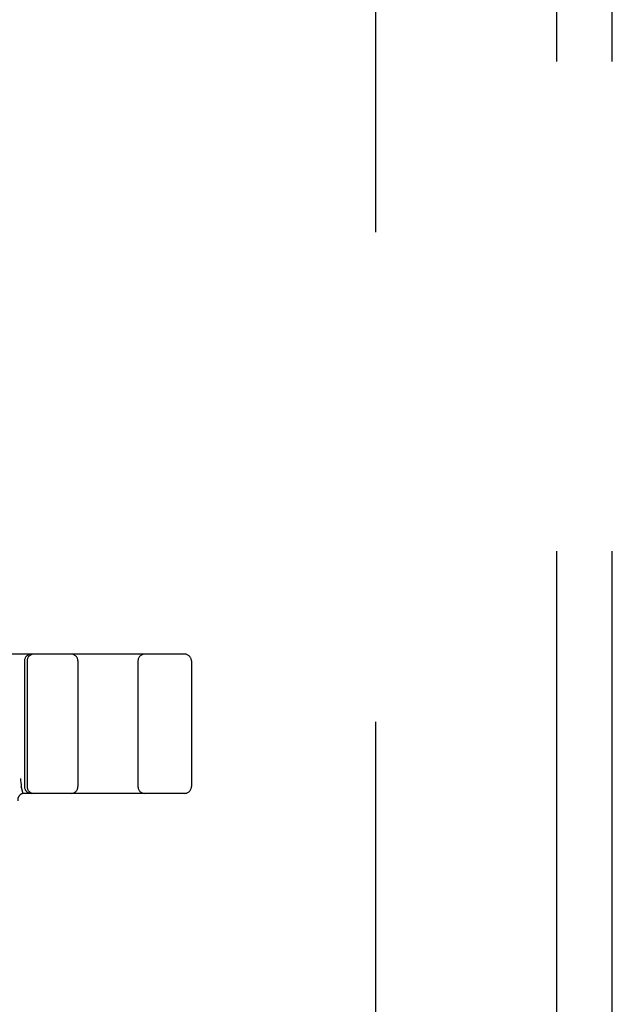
# Model space of a CAD drawing. Header units: inches. Extents: x 0 to 200, y 0 to 129.
# Tile 80 of 97: x 58.54 to 59.87, y 49.51 to 51.72. Entities that reach past the tile are written whole.
import ezdxf

# ---------------------------------------------------------------- set-up
doc = ezdxf.new("R2010")
doc.units = ezdxf.units.IN
doc.header["$LTSCALE"] = 11
doc.header["$MEASUREMENT"] = 0
doc.linetypes.add('HIDDEN', pattern=[0.2, 0.1, -0.1])
doc.layers.add('DEFAULT_2', color=8, linetype='HIDDEN')
doc.layers.add('SUBPANEL', color=7, linetype='CONTINUOUS')

msp = doc.modelspace()

# ---------------------------------------------------------------- linework, layer by layer
at = {"layer": 'DEFAULT_2', "color": 8, "linetype": 'HIDDEN'}
for p, q in [((59.3364, 18.24), (59.3364, 79.344)), ((58.9066, 50.292), (56.4117, 50.292)), ((58.5466, 50.277), (58.5466, 49.9945)), ((58.5523, 50.277), (58.5523, 49.9945)), ((58.6666, 50.277), (58.6666, 49.9945)), ((58.8016, 50.277), (58.8016, 49.9945)), ((58.9216, 50.277), (58.9216, 49.9945)), ((58.5394, 49.9936), (58.5393, 49.9942)), ((58.5394, 49.9936), (58.5428, 49.9791)), ((58.9066, 49.9795), (58.5462, 49.9795))]:
    msp.add_line(p, q, dxfattribs=at)
msp.add_lwpolyline([(58.5373, 50.0125), (58.5378, 50.0081), (58.5383, 50.0036), (58.5388, 49.9989), (58.5393, 49.9942)], dxfattribs=at)
for centre, start, end in [((58.5616, 50.277), 90, 180), ((58.5673, 50.277), 90, 180), ((58.6516, 50.277), 0, 90), ((58.8166, 50.277), 90, 180), ((58.9066, 50.277), 0, 90), ((58.5462, 49.9645), 90, 186.9957), ((58.5616, 49.9945), 180, 270), ((58.5673, 49.9945), 180, 270), ((58.6516, 49.9945), 270, 360), ((58.8166, 49.9945), 180, 270), ((58.9066, 49.9945), 270, 360)]:
    msp.add_arc(centre, 0.015, start, end, dxfattribs=at)
at = {"layer": 'SUBPANEL', "color": 8, "linetype": 'HIDDEN'}
for p, q in [((59.7426, 20.8233), (59.7426, 76.7608)), ((59.8676, 20.8233), (59.8676, 76.7608))]:
    msp.add_line(p, q, dxfattribs=at)

doc.saveas('drawing.dxf')
